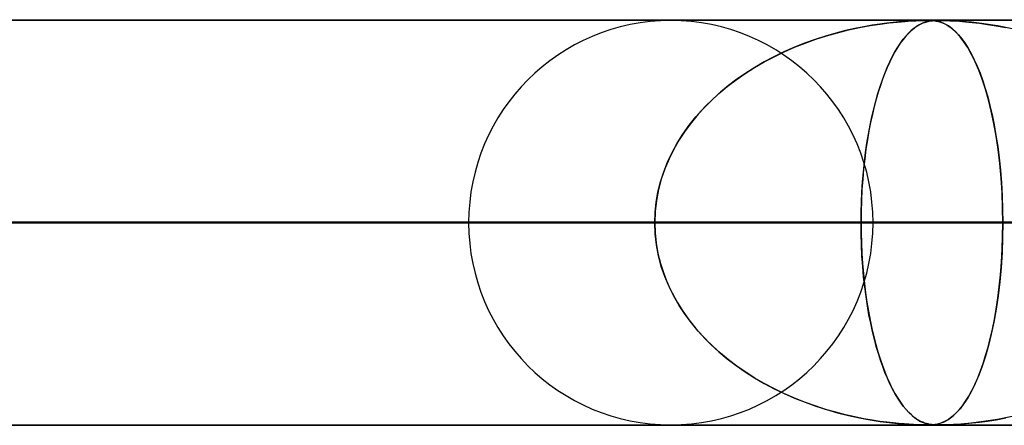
# Model space of a CAD drawing. Header units: millimetres. Extents: x -790 to 790, y -924 to 924.
# Tile 30 of 36: x 359 to 383, y 914 to 924. Entities that reach past the tile are written whole.
import ezdxf

# ---------------------------------------------------------------- set-up
doc = ezdxf.new("R2010")
doc.units = ezdxf.units.MM
doc.layers.add('HIDDEN', color=7, linetype='Continuous')
doc.layers.add('THICK', color=7, linetype='Continuous')

msp = doc.modelspace()

# ---------------------------------------------------------------- linework, layer by layer
at = {"layer": 'HIDDEN'}
for p, q in [((582.722, 923.99), (0, 923.99)), ((0, 923.99), (582.722, 923.99)), ((557.514, 923.98), (0.316, 923.98)), ((380.019, 923.854), (380.264, 923.892)), ((380.258, 923.892), (380.068, 923.863)), ((380.432, 923.915), (380.258, 923.892)), ((380.264, 923.892), (380.489, 923.921)), ((380.59, 923.932), (380.432, 923.915)), ((380.489, 923.921), (380.693, 923.943)), ((380.728, 923.946), (380.59, 923.932)), ((380.693, 923.943), (380.872, 923.958)), ((380.856, 923.956), (380.728, 923.946)), ((380.977, 923.965), (380.856, 923.956)), ((380.872, 923.958), (381.025, 923.968)), ((381.091, 923.971), (380.977, 923.965)), ((381.025, 923.968), (381.15, 923.974)), ((381.191, 923.975), (381.091, 923.971)), ((381.15, 923.974), (381.252, 923.978)), ((381.275, 923.978), (381.191, 923.975)), ((381.197, 923.854), (381.265, 923.892)), ((381.263, 923.892), (381.21, 923.863)), ((381.252, 923.978), (381.335, 923.979)), ((381.313, 923.915), (381.263, 923.892)), ((381.265, 923.892), (381.33, 923.921)), ((381.345, 923.98), (381.275, 923.978)), ((381.36, 923.932), (381.313, 923.915)), ((381.33, 923.921), (381.391, 923.943)), ((381.335, 923.979), (381.406, 923.98)), ((381.406, 923.98), (381.345, 923.98)), ((381.403, 923.946), (381.36, 923.932)), ((381.391, 923.943), (381.45, 923.958)), ((381.444, 923.956), (381.403, 923.946)), ((381.461, 923.98), (381.406, 923.98)), ((381.406, 923.98), (381.409, 923.98)), ((381.409, 923.98), (381.412, 923.98)), ((381.412, 923.98), (381.415, 923.98)), ((381.415, 923.98), (381.419, 923.98)), ((381.419, 923.98), (381.422, 923.98)), ((381.422, 923.98), (381.425, 923.98)), ((381.44, 923.98), (381.499, 923.979)), ((381.487, 923.965), (381.444, 923.956)), ((381.45, 923.958), (381.505, 923.968)), ((381.51, 923.978), (381.461, 923.98)), ((381.532, 923.971), (381.487, 923.965)), ((381.499, 923.979), (381.553, 923.976)), ((381.505, 923.968), (381.558, 923.974)), ((381.559, 923.975), (381.51, 923.978)), ((381.578, 923.975), (381.532, 923.971)), ((381.553, 923.976), (381.603, 923.971)), ((381.558, 923.974), (381.611, 923.978)), ((381.614, 923.97), (381.559, 923.975)), ((381.625, 923.978), (381.578, 923.975)), ((381.603, 923.971), (381.652, 923.964)), ((381.611, 923.978), (381.666, 923.979)), ((381.683, 923.958), (381.614, 923.97)), ((381.674, 923.98), (381.625, 923.978)), ((381.652, 923.964), (381.702, 923.954)), ((381.666, 923.979), (381.727, 923.98)), ((381.728, 923.98), (381.674, 923.98)), ((381.765, 923.935), (381.683, 923.958)), ((381.702, 923.954), (381.753, 923.939)), ((381.727, 923.98), (381.798, 923.979)), ((381.79, 923.98), (381.728, 923.98)), ((381.753, 923.939), (381.806, 923.92)), ((381.854, 923.899), (381.765, 923.935)), ((381.861, 923.978), (381.79, 923.98)), ((381.798, 923.979), (381.883, 923.977)), ((381.806, 923.92), (381.861, 923.895)), ((381.949, 923.845), (381.854, 923.899)), ((381.948, 923.975), (381.861, 923.978)), ((381.861, 923.895), (381.919, 923.864)), ((381.883, 923.977), (381.982, 923.974)), ((382.073, 923.97), (381.948, 923.975)), ((381.982, 923.974), (382.096, 923.968)), ((382.26, 923.958), (382.073, 923.97)), ((382.096, 923.968), (382.226, 923.96)), ((382.226, 923.96), (382.375, 923.949)), ((382.517, 923.935), (382.26, 923.958)), ((382.375, 923.949), (382.54, 923.933)), ((382.821, 923.899), (382.517, 923.935)), ((382.54, 923.933), (382.72, 923.912)), ((382.72, 923.912), (382.916, 923.885)), ((383.163, 923.845), (382.821, 923.899)), ((382.916, 923.885), (383.131, 923.851)), ((379.171, 923.668), (378.919, 923.596)), ((378.942, 923.603), (379.213, 923.679)), ((379.413, 923.731), (379.171, 923.668)), ((379.213, 923.679), (379.487, 923.748)), ((379.644, 923.783), (379.413, 923.731)), ((379.487, 923.748), (379.759, 923.806)), ((379.863, 923.827), (379.644, 923.783)), ((379.759, 923.806), (380.019, 923.854)), ((380.068, 923.863), (379.863, 923.827)), ((380.968, 923.668), (380.901, 923.596)), ((380.907, 923.603), (380.979, 923.679)), ((381.032, 923.731), (380.968, 923.668)), ((380.979, 923.679), (381.052, 923.748)), ((381.094, 923.783), (381.032, 923.731)), ((381.052, 923.748), (381.125, 923.806)), ((381.154, 923.827), (381.094, 923.783)), ((381.125, 923.806), (381.197, 923.854)), ((381.21, 923.863), (381.154, 923.827)), ((381.919, 923.864), (381.983, 923.823)), ((382.046, 923.774), (381.949, 923.845)), ((381.983, 923.823), (382.05, 923.771)), ((382.143, 923.686), (382.046, 923.774)), ((382.05, 923.771), (382.121, 923.707)), ((382.121, 923.707), (382.196, 923.629)), ((382.239, 923.58), (382.143, 923.686)), ((383.131, 923.851), (383.366, 923.807)), ((383.525, 923.774), (383.163, 923.845)), ((378.396, 923.417), (378.138, 923.314)), ((378.152, 923.319), (378.411, 923.422)), ((378.658, 923.511), (378.396, 923.417)), ((378.411, 923.422), (378.675, 923.517)), ((378.919, 923.596), (378.658, 923.511)), ((378.675, 923.517), (378.942, 923.603)), ((380.763, 923.417), (380.695, 923.314)), ((380.698, 923.319), (380.767, 923.422)), ((380.832, 923.511), (380.763, 923.417)), ((380.767, 923.422), (380.836, 923.517)), ((380.901, 923.596), (380.832, 923.511)), ((380.836, 923.517), (380.907, 923.603)), ((382.196, 923.629), (382.274, 923.536)), ((382.334, 923.455), (382.239, 923.58)), ((382.274, 923.536), (382.355, 923.426)), ((382.429, 923.31), (382.334, 923.455)), ((382.355, 923.426), (382.435, 923.3)), ((377.887, 923.203), (377.642, 923.084)), ((377.647, 923.087), (377.897, 923.207)), ((378.138, 923.314), (377.887, 923.203)), ((377.897, 923.207), (378.152, 923.319)), ((380.629, 923.203), (380.564, 923.084)), ((380.566, 923.087), (380.631, 923.207)), ((380.695, 923.314), (380.629, 923.203)), ((380.631, 923.207), (380.698, 923.319)), ((382.522, 923.145), (382.429, 923.31)), ((382.435, 923.3), (382.513, 923.162)), ((382.513, 923.162), (382.589, 923.012)), ((382.613, 922.96), (382.522, 923.145)), ((377.165, 922.819), (377.403, 922.957)), ((377.404, 922.957), (377.172, 922.823)), ((377.403, 922.957), (377.647, 923.087)), ((377.642, 923.084), (377.404, 922.957)), ((380.439, 922.819), (380.502, 922.957)), ((380.502, 922.957), (380.441, 922.823)), ((380.502, 922.957), (380.566, 923.087)), ((380.564, 923.084), (380.502, 922.957)), ((382.589, 923.012), (382.661, 922.851)), ((382.701, 922.755), (382.613, 922.96)), ((376.71, 922.515), (376.934, 922.672)), ((376.948, 922.681), (376.732, 922.532)), ((376.934, 922.672), (377.165, 922.819)), ((377.172, 922.823), (376.948, 922.681)), ((380.32, 922.515), (380.379, 922.672)), ((380.382, 922.681), (380.326, 922.532)), ((380.379, 922.672), (380.439, 922.819)), ((380.441, 922.823), (380.382, 922.681)), ((382.661, 922.851), (382.73, 922.679)), ((382.785, 922.53), (382.701, 922.755)), ((382.73, 922.679), (382.797, 922.495)), ((376.494, 922.35), (376.71, 922.515)), ((376.732, 922.532), (376.524, 922.375)), ((380.263, 922.35), (380.32, 922.515)), ((380.326, 922.532), (380.271, 922.375)), ((382.864, 922.286), (382.785, 922.53)), ((382.797, 922.495), (382.86, 922.301)), ((376.086, 921.993), (376.285, 922.176)), ((376.325, 922.21), (376.133, 922.038)), ((376.285, 922.176), (376.494, 922.35)), ((376.524, 922.375), (376.325, 922.21)), ((380.156, 921.993), (380.208, 922.176)), ((380.219, 922.21), (380.168, 922.038)), ((380.208, 922.176), (380.263, 922.35)), ((380.271, 922.375), (380.219, 922.21)), ((382.86, 922.301), (382.919, 922.096)), ((382.939, 922.023), (382.864, 922.286)), ((375.897, 921.801), (376.086, 921.993)), ((376.133, 922.038), (375.949, 921.857)), ((380.106, 921.801), (380.156, 921.993)), ((380.168, 922.038), (380.12, 921.857)), ((382.919, 922.096), (382.976, 921.879)), ((383.008, 921.741), (382.939, 922.023)), ((375.718, 921.601), (375.897, 921.801)), ((375.949, 921.857), (375.774, 921.666)), ((380.06, 921.601), (380.106, 921.801)), ((380.12, 921.857), (380.074, 921.666)), ((382.976, 921.879), (383.029, 921.649)), ((383.071, 921.442), (383.008, 921.741)), ((375.608, 921.465), (375.451, 921.255)), ((375.552, 921.393), (375.718, 921.601)), ((375.774, 921.666), (375.608, 921.465)), ((380.03, 921.465), (379.989, 921.255)), ((380.016, 921.393), (380.06, 921.601)), ((380.074, 921.666), (380.03, 921.465)), ((383.029, 921.649), (383.079, 921.404)), ((375.451, 921.255), (375.306, 921.035)), ((375.397, 921.177), (375.552, 921.393)), ((379.989, 921.255), (379.951, 921.035)), ((379.975, 921.177), (380.016, 921.393)), ((383.128, 921.126), (383.071, 921.442)), ((383.079, 921.404), (383.124, 921.146)), ((375.306, 921.035), (375.174, 920.806)), ((375.257, 920.953), (375.397, 921.177)), ((379.951, 921.035), (379.916, 920.806)), ((379.938, 920.953), (379.975, 921.177)), ((383.124, 921.146), (383.166, 920.874)), ((383.177, 920.794), (383.128, 921.126)), ((375.019, 920.487), (375.13, 920.723)), ((375.174, 920.806), (375.055, 920.568)), ((375.13, 920.723), (375.257, 920.953)), ((379.876, 920.487), (379.905, 920.723)), ((379.916, 920.806), (379.885, 920.568)), ((379.905, 920.723), (379.938, 920.953)), ((383.166, 920.874), (383.202, 920.589)), ((383.218, 920.448), (383.177, 920.794)), ((374.923, 920.244), (375.019, 920.487)), ((375.055, 920.568), (374.951, 920.321)), ((379.851, 920.244), (379.876, 920.487)), ((379.885, 920.568), (379.858, 920.321)), ((383.202, 920.589), (383.234, 920.289)), ((374.844, 919.997), (374.923, 920.244)), ((374.951, 920.321), (374.864, 920.067)), ((379.83, 919.997), (379.851, 920.244)), ((379.858, 920.321), (379.835, 920.067)), ((383.251, 920.092), (383.218, 920.448)), ((383.234, 920.289), (383.259, 919.977)), ((374.782, 919.746), (374.844, 919.997)), ((374.864, 920.067), (374.795, 919.807)), ((379.813, 919.746), (379.83, 919.997)), ((379.835, 920.067), (379.817, 919.807)), ((383.274, 919.728), (383.251, 920.092)), ((374.737, 919.495), (374.782, 919.746)), ((374.795, 919.807), (374.744, 919.54)), ((379.802, 919.495), (379.813, 919.746)), ((379.817, 919.807), (379.803, 919.54)), ((383.259, 919.977), (383.278, 919.653)), ((374.744, 919.54), (374.713, 919.267)), ((379.803, 919.54), (379.795, 919.267)), ((383.288, 919.36), (383.274, 919.728)), ((383.278, 919.653), (383.289, 919.323)), ((374.713, 919.267), (374.702, 918.99)), ((374.711, 919.243), (374.737, 919.495)), ((379.795, 919.267), (379.793, 918.99)), ((379.795, 919.243), (379.802, 919.495)), ((383.293, 918.99), (383.288, 919.36)), ((383.289, 919.323), (383.293, 918.99)), ((374.702, 918.99), (374.711, 919.243)), ((379.793, 918.99), (379.795, 919.243)), ((5, 918.99), (383.293, 918.99)), ((374.702, 918.99), (5, 918.99)), ((383.293, 918.99), (5, 918.99)), ((5, 918.99), (374.702, 918.99)), ((5, 918.99), (412.646, 918.99)), ((404.055, 918.99), (5, 918.99)), ((412.646, 918.99), (5, 918.99)), ((5, 918.99), (404.055, 918.99)), ((5, 918.99), (441.999, 918.99)), ((433.408, 918.99), (5, 918.99)), ((441.999, 918.99), (5, 918.99)), ((5, 918.99), (433.408, 918.99)), ((5, 918.99), (471.351, 918.99)), ((462.761, 918.99), (5, 918.99)), ((471.351, 918.99), (5, 918.99)), ((5, 918.99), (462.761, 918.99)), ((5, 918.99), (500.704, 918.99)), ((492.113, 918.99), (5, 918.99)), ((500.704, 918.99), (5, 918.99)), ((5, 918.99), (492.113, 918.99)), ((5, 918.99), (530.056, 918.99)), ((521.465, 918.99), (5, 918.99)), ((530.056, 918.99), (5, 918.99)), ((5, 918.99), (521.465, 918.99)), ((5, 918.99), (559.408, 918.99)), ((550.818, 918.99), (5, 918.99)), ((559.408, 918.99), (5, 918.99)), ((5, 918.99), (550.818, 918.99)), ((370.11, 918.99), (321.085, 918.99)), ((321.085, 918.99), (370.11, 918.99)), ((380.09, 918.99), (329.676, 918.99)), ((380.09, 918.99), (329.676, 918.99)), ((404.21, 918.99), (350.439, 918.99)), ((350.439, 918.99), (404.21, 918.99)), ((353.94, 918.99), (374.702, 918.99)), ((374.702, 918.99), (353.94, 918.99)), ((414.19, 918.99), (359.03, 918.99)), ((414.19, 918.99), (359.03, 918.99)), ((379.792, 918.99), (359.03, 918.99)), ((359.03, 918.99), (379.792, 918.99)), ((374.713, 918.713), (374.702, 918.99)), ((374.702, 918.99), (374.711, 918.737)), ((438.31, 918.99), (379.792, 918.99)), ((379.792, 918.99), (438.31, 918.99)), ((379.793, 918.99), (379.795, 918.737)), ((379.795, 918.713), (379.793, 918.99)), ((383.293, 918.99), (383.288, 918.62)), ((383.289, 918.661), (383.293, 918.99)), ((383.293, 918.99), (404.055, 918.99)), ((404.055, 918.99), (383.293, 918.99)), ((374.711, 918.737), (374.737, 918.485)), ((374.744, 918.44), (374.713, 918.713)), ((379.795, 918.737), (379.802, 918.485)), ((379.804, 918.439), (379.795, 918.713)), ((383.288, 918.62), (383.274, 918.252)), ((383.278, 918.335), (383.289, 918.661)), ((374.737, 918.485), (374.782, 918.234)), ((374.795, 918.173), (374.744, 918.44)), ((379.802, 918.485), (379.813, 918.234)), ((379.817, 918.171), (379.804, 918.439)), ((383.26, 918.016), (383.278, 918.335)), ((374.782, 918.234), (374.844, 917.983)), ((374.864, 917.913), (374.795, 918.173)), ((379.813, 918.234), (379.83, 917.983)), ((379.835, 917.91), (379.817, 918.171)), ((383.274, 918.252), (383.251, 917.888)), ((374.844, 917.983), (374.923, 917.736)), ((374.951, 917.659), (374.864, 917.913)), ((379.83, 917.983), (379.851, 917.736)), ((379.858, 917.655), (379.835, 917.91)), ((383.251, 917.888), (383.218, 917.532)), ((383.235, 917.707), (383.26, 918.016)), ((374.923, 917.736), (375.019, 917.493)), ((375.055, 917.412), (374.951, 917.659)), ((379.851, 917.736), (379.876, 917.493)), ((379.886, 917.408), (379.858, 917.655)), ((383.205, 917.411), (383.235, 917.707)), ((375.019, 917.493), (375.13, 917.257)), ((375.174, 917.174), (375.055, 917.412)), ((379.876, 917.493), (379.905, 917.257)), ((379.917, 917.169), (379.886, 917.408)), ((383.169, 917.128), (383.205, 917.411)), ((383.218, 917.532), (383.177, 917.186)), ((375.13, 917.257), (375.257, 917.027)), ((375.306, 916.945), (375.174, 917.174)), ((379.905, 917.257), (379.938, 917.027)), ((379.952, 916.94), (379.917, 917.169)), ((383.177, 917.186), (383.128, 916.854)), ((383.128, 916.858), (383.169, 917.128)), ((375.257, 917.027), (375.397, 916.803)), ((375.451, 916.725), (375.306, 916.945)), ((379.938, 917.027), (379.975, 916.803)), ((379.99, 916.72), (379.952, 916.94)), ((383.128, 916.854), (383.071, 916.538)), ((383.084, 916.602), (383.128, 916.858)), ((375.397, 916.803), (375.552, 916.587)), ((375.608, 916.515), (375.451, 916.725)), ((375.552, 916.587), (375.718, 916.379)), ((379.975, 916.803), (380.016, 916.587)), ((380.032, 916.509), (379.99, 916.72)), ((380.016, 916.587), (380.06, 916.379)), ((383.035, 916.36), (383.084, 916.602)), ((375.774, 916.314), (375.608, 916.515)), ((375.718, 916.379), (375.897, 916.179)), ((380.076, 916.308), (380.032, 916.509)), ((380.06, 916.379), (380.106, 916.179)), ((382.983, 916.131), (383.035, 916.36)), ((383.071, 916.538), (383.008, 916.239)), ((375.949, 916.123), (375.774, 916.314)), ((375.897, 916.179), (376.086, 915.987)), ((376.133, 915.942), (375.949, 916.123)), ((380.122, 916.117), (380.076, 916.308)), ((380.106, 916.179), (380.156, 915.987)), ((380.17, 915.936), (380.122, 916.117)), ((382.928, 915.915), (382.983, 916.131)), ((383.008, 916.239), (382.939, 915.957)), ((376.086, 915.987), (376.285, 915.804)), ((376.325, 915.77), (376.133, 915.942)), ((380.156, 915.987), (380.208, 915.804)), ((380.221, 915.763), (380.17, 915.936)), ((382.939, 915.957), (382.864, 915.694)), ((382.869, 915.711), (382.928, 915.915)), ((376.285, 915.804), (376.494, 915.63)), ((376.524, 915.605), (376.325, 915.77)), ((376.494, 915.63), (376.71, 915.465)), ((380.208, 915.804), (380.263, 915.63)), ((380.273, 915.599), (380.221, 915.763)), ((380.263, 915.63), (380.32, 915.465)), ((382.864, 915.694), (382.785, 915.45)), ((382.808, 915.517), (382.869, 915.711)), ((376.732, 915.448), (376.524, 915.605)), ((376.71, 915.465), (376.934, 915.308)), ((376.948, 915.299), (376.732, 915.448)), ((380.328, 915.442), (380.273, 915.599)), ((380.32, 915.465), (380.379, 915.308)), ((380.385, 915.292), (380.328, 915.442)), ((382.785, 915.45), (382.701, 915.225)), ((382.743, 915.334), (382.808, 915.517)), ((376.934, 915.308), (377.165, 915.161)), ((377.172, 915.157), (376.948, 915.299)), ((377.165, 915.161), (377.403, 915.023)), ((377.404, 915.023), (377.172, 915.157)), ((380.379, 915.308), (380.439, 915.161)), ((380.444, 915.15), (380.385, 915.292)), ((380.439, 915.161), (380.502, 915.023)), ((380.505, 915.016), (380.444, 915.15)), ((382.604, 915.001), (382.675, 915.162)), ((382.701, 915.225), (382.613, 915.02)), ((382.675, 915.162), (382.743, 915.334)), ((377.403, 915.023), (377.647, 914.893)), ((377.642, 914.896), (377.404, 915.023)), ((377.887, 914.777), (377.642, 914.896)), ((377.647, 914.893), (377.897, 914.773)), ((380.502, 915.023), (380.566, 914.893)), ((380.568, 914.889), (380.505, 915.016)), ((380.566, 914.893), (380.631, 914.773)), ((380.633, 914.77), (380.568, 914.889)), ((382.613, 915.02), (382.522, 914.835)), ((382.53, 914.851), (382.604, 915.001)), ((378.138, 914.666), (377.887, 914.777)), ((377.897, 914.773), (378.152, 914.661)), ((378.396, 914.563), (378.138, 914.666)), ((378.152, 914.661), (378.411, 914.558)), ((380.631, 914.773), (380.698, 914.661)), ((380.699, 914.66), (380.633, 914.77)), ((380.698, 914.661), (380.767, 914.558)), ((380.767, 914.557), (380.699, 914.66)), ((382.429, 914.67), (382.334, 914.525)), ((382.375, 914.584), (382.454, 914.712)), ((382.522, 914.835), (382.429, 914.67)), ((382.454, 914.712), (382.53, 914.851)), ((378.658, 914.469), (378.396, 914.563)), ((378.411, 914.558), (378.675, 914.463)), ((378.919, 914.384), (378.658, 914.469)), ((378.675, 914.463), (378.942, 914.377)), ((380.767, 914.558), (380.836, 914.463)), ((380.837, 914.463), (380.767, 914.557)), ((380.836, 914.463), (380.907, 914.377)), ((380.906, 914.379), (380.837, 914.463)), ((382.239, 914.4), (382.143, 914.294)), ((382.217, 914.375), (382.295, 914.471)), ((382.334, 914.525), (382.239, 914.4)), ((382.295, 914.471), (382.375, 914.584)), ((379.171, 914.312), (378.919, 914.384)), ((378.942, 914.377), (379.213, 914.301)), ((379.413, 914.25), (379.171, 914.312)), ((379.213, 914.301), (379.487, 914.232)), ((379.644, 914.197), (379.413, 914.25)), ((379.487, 914.232), (379.759, 914.174)), ((379.863, 914.153), (379.644, 914.197)), ((379.759, 914.174), (380.019, 914.126)), ((380.973, 914.307), (380.906, 914.379)), ((380.907, 914.377), (380.979, 914.301)), ((381.037, 914.245), (380.973, 914.307)), ((380.979, 914.301), (381.052, 914.232)), ((381.099, 914.193), (381.037, 914.245)), ((381.052, 914.232), (381.125, 914.174)), ((381.158, 914.15), (381.099, 914.193)), ((381.125, 914.174), (381.197, 914.126)), ((381.94, 914.129), (382.003, 914.173)), ((382.046, 914.206), (381.949, 914.135)), ((382.003, 914.173), (382.071, 914.227)), ((382.143, 914.294), (382.046, 914.206)), ((382.071, 914.227), (382.143, 914.294)), ((382.143, 914.294), (382.217, 914.375)), ((383.131, 914.129), (383.366, 914.173)), ((383.522, 914.205), (383.161, 914.134)), ((0, 913.99), (582.722, 913.99)), ((582.722, 913.99), (0, 913.99)), ((0.316, 914), (381.406, 914)), ((0.316, 914), (410.757, 914)), ((0.316, 914), (440.109, 914)), ((0.316, 914), (469.46, 914)), ((0.316, 914), (498.811, 914)), ((0.316, 914), (528.162, 914)), ((0.316, 914), (557.514, 914)), ((0.316, 914), (557.514, 914)), ((380.068, 914.117), (379.863, 914.153)), ((380.019, 914.126), (380.264, 914.088)), ((380.258, 914.088), (380.068, 914.117)), ((380.432, 914.065), (380.258, 914.088)), ((380.264, 914.088), (380.489, 914.059)), ((380.59, 914.048), (380.432, 914.065)), ((380.489, 914.059), (380.693, 914.037)), ((380.728, 914.034), (380.59, 914.048)), ((380.693, 914.037), (380.872, 914.022)), ((380.856, 914.024), (380.728, 914.034)), ((380.977, 914.015), (380.856, 914.024)), ((380.872, 914.022), (381.025, 914.012)), ((381.091, 914.009), (380.977, 914.015)), ((381.025, 914.012), (381.15, 914.006)), ((381.191, 914.005), (381.091, 914.009)), ((381.15, 914.006), (381.252, 914.002)), ((381.215, 914.115), (381.158, 914.15)), ((381.275, 914.002), (381.191, 914.005)), ((381.197, 914.126), (381.265, 914.088)), ((381.268, 914.086), (381.215, 914.115)), ((381.252, 914.002), (381.335, 914.001)), ((381.265, 914.088), (381.33, 914.059)), ((381.318, 914.064), (381.268, 914.086)), ((381.345, 914), (381.275, 914.002)), ((381.364, 914.046), (381.318, 914.064)), ((381.33, 914.059), (381.391, 914.037)), ((381.335, 914.001), (381.406, 914)), ((381.406, 914), (381.345, 914)), ((381.407, 914.033), (381.364, 914.046)), ((381.391, 914.037), (381.45, 914.022)), ((381.406, 914), (381.467, 914.001)), ((381.461, 914), (381.406, 914)), ((381.448, 914.023), (381.407, 914.033)), ((381.492, 914.014), (381.448, 914.023)), ((381.45, 914.022), (381.505, 914.012)), ((381.51, 914.002), (381.461, 914)), ((381.467, 914.001), (381.523, 914.003)), ((381.537, 914.008), (381.492, 914.014)), ((381.505, 914.012), (381.558, 914.006)), ((381.559, 914.005), (381.51, 914.002)), ((381.523, 914.003), (381.575, 914.006)), ((381.583, 914.004), (381.537, 914.008)), ((381.558, 914.006), (381.611, 914.002)), ((381.614, 914.01), (381.559, 914.005)), ((381.575, 914.006), (381.623, 914.012)), ((381.63, 914.002), (381.583, 914.004)), ((381.611, 914.002), (381.666, 914.001)), ((381.683, 914.022), (381.614, 914.01)), ((381.623, 914.012), (381.671, 914.02)), ((381.68, 914), (381.63, 914.002)), ((381.666, 914.001), (381.727, 914)), ((381.671, 914.02), (381.721, 914.031)), ((381.765, 914.045), (381.683, 914.022)), ((381.713, 914), (381.71, 914)), ((381.715, 914), (381.713, 914)), ((381.718, 914), (381.715, 914)), ((381.721, 914), (381.718, 914)), ((381.721, 914.031), (381.772, 914.047)), ((381.724, 914), (381.721, 914)), ((381.727, 914), (381.724, 914)), ((381.727, 914), (381.798, 914.001)), ((381.789, 914), (381.727, 914)), ((381.854, 914.081), (381.765, 914.045)), ((381.772, 914.047), (381.825, 914.068)), ((381.861, 914.002), (381.789, 914)), ((381.798, 914.001), (381.883, 914.003)), ((381.825, 914.068), (381.88, 914.095)), ((381.949, 914.135), (381.854, 914.081)), ((381.947, 914.005), (381.861, 914.002)), ((381.88, 914.095), (381.94, 914.129)), ((381.883, 914.003), (381.982, 914.006)), ((382.072, 914.01), (381.947, 914.005)), ((381.982, 914.006), (382.096, 914.012)), ((382.259, 914.022), (382.072, 914.01)), ((382.096, 914.012), (382.226, 914.02)), ((382.226, 914.02), (382.375, 914.031)), ((382.515, 914.045), (382.259, 914.022)), ((382.375, 914.031), (382.54, 914.047)), ((382.819, 914.081), (382.515, 914.045)), ((382.54, 914.047), (382.72, 914.068)), ((382.72, 914.068), (382.916, 914.095)), ((383.161, 914.134), (382.819, 914.081)), ((382.916, 914.095), (383.131, 914.129))]:
    msp.add_line(p, q, dxfattribs=at)
for start, end in [(0, 180), (180, 0)]:
    msp.add_arc((375.1, 918.99), 4.99, start, end, dxfattribs=at)
at = {"layer": 'THICK'}
for p, q in [((-732, 924), (732, 924)), ((732, 919), (-732, 919))]:
    msp.add_line(p, q, dxfattribs=at)

doc.saveas('drawing.dxf')
